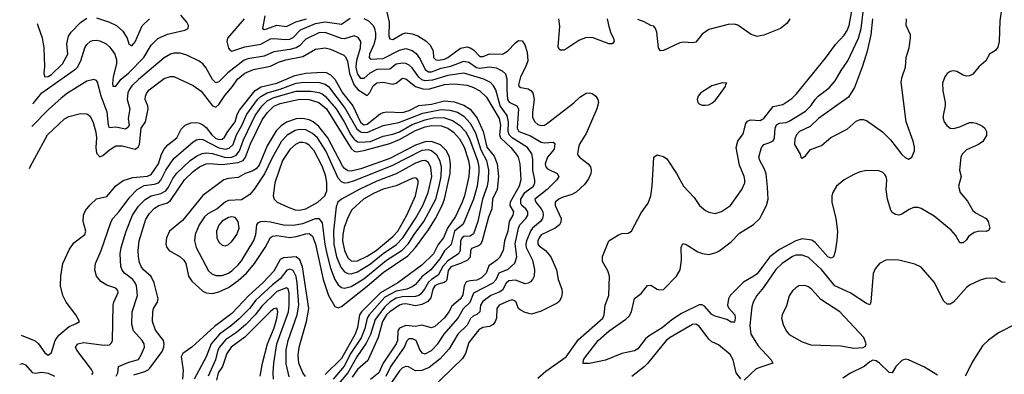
# Model space of a CAD drawing. Header units: inches. Extents: x 1682530 to 1839546, y 640742 to 791647.
# Tile 184 of 256: x 1685393 to 1691505, y 706801 to 709005. Entities that reach past the tile are written whole.
import ezdxf

# ---------------------------------------------------------------- set-up
doc = ezdxf.new("R2010")
doc.units = ezdxf.units.IN
doc.header["$MEASUREMENT"] = 0
doc.layers.add('B6780', color=7, linetype='Continuous')
doc.layers.add('B6790', color=7, linetype='Continuous')

msp = doc.modelspace()

# ---------------------------------------------------------------- linework, layer by layer
at = {"layer": 'B6780', "color": 5}
for points, elevation in [([(1687670, 709059.7), (1687686.7, 708990), (1687685.5, 708905.5), (1687690, 708886.2), (1687710, 708883), (1687770, 708917.3), (1687790, 708923.6), (1687830, 708917.9), (1687864.3, 708904.3), (1687914.6, 708874.6), (1687944.2, 708844.2), (1687958.8, 708810), (1687961.3, 708770), (1687975.8, 708755.8), (1687993, 708753), (1688030, 708759.8), (1688051, 708770), (1688130, 708827.3), (1688170, 708835.9), (1688190, 708830.9), (1688210, 708817.9), (1688250, 708777.3), (1688270, 708776.7), (1688310, 708793.3), (1688389.1, 708790.9), (1688421.1, 708810), (1688470, 708862), (1688490, 708875.8), (1688513.2, 708873.2), (1688529.8, 708849.8), (1688542.9, 708802.9), (1688546.7, 708750), (1688532.2, 708710), (1688500.9, 708650), (1688490, 708601.2), (1688493.1, 708590), (1688503.3, 708583.3), (1688550, 708575.3), (1688565.9, 708565.9), (1688578.5, 708550), (1688587.3, 708510), (1688575.9, 708430), (1688577, 708397), (1688589.9, 708369.9), (1688610, 708353.9), (1688630, 708347.3), (1688650, 708349.9), (1688670, 708362.3), (1688832.6, 708487.4), (1688870, 708523.5), (1688910, 708547.6), (1688930, 708549.8), (1688945.8, 708545.8), (1688969.6, 708530), (1688981.7, 708510), (1688985.7, 708490), (1688976.4, 708450), (1688910, 708297.6), (1688867.8, 708232.2), (1688861, 708210), (1688856, 708170), (1688860.3, 708160.3), (1688867.6, 708150), (1688921.1, 708110), (1688935.6, 708090), (1688940.4, 708070), (1688938, 708050), (1688924.8, 708015.2), (1688900, 707980), (1688847.3, 707932.7), (1688820.6, 707919.4), (1688759.6, 707900.4), (1688739.3, 707890), (1688717.5, 707870), (1688717.4, 707850), (1688754.1, 707770), (1688753.2, 707746.8), (1688743.7, 707730), (1688716.5, 707710), (1688630, 707667), (1688617, 707650), (1688609.6, 707630), (1688609.9, 707610), (1688618.5, 707598.5), (1688657.2, 707570), (1688689.3, 707530), (1688725.9, 707450), (1688736.7, 707390), (1688757.8, 707330), (1688760.5, 707310), (1688757.2, 707282.9), (1688744.5, 707255.5), (1688730, 707242.2), (1688630, 707193), (1688570, 707174.2), (1688530, 707185.2), (1688500.8, 707200.8), (1688490, 707210.3), (1688473, 707252.9), (1688460.6, 707260.6), (1688450, 707262.8), (1688430, 707256.8), (1688369.9, 707230.1), (1688354.5, 707210), (1688352, 707150), (1688345.4, 707130), (1688331.3, 707110), (1688310, 707098.7), (1688268.2, 707091.8), (1688243.7, 707076.3), (1688181, 706999), (1688160.7, 706930), (1688141.8, 706898.2), (1687938.3, 706701.7)], 720), ([(1685475.3, 708482.8), (1685476.4, 708483.6), (1685530, 708551), (1685741.1, 708698.9), (1685751.4, 708710), (1685772, 708750), (1685796.9, 708830), (1685810, 708851.3), (1685830, 708869.7), (1685844.3, 708875.7), (1685870, 708878.4), (1685890, 708873.8), (1685930, 708854.7), (1685953.6, 708833.6), (1685983.6, 708790), (1685994.8, 708754.8), (1685994.4, 708730), (1685973.4, 708650), (1685968.5, 708608.5), (1685972, 708592), (1685990, 708592.6), (1686023.8, 708636.2), (1686070, 708675.2), (1686163.6, 708770), (1686210, 708846.8), (1686250, 708888.3), (1686310, 708914.2), (1686419.2, 708940.8), (1686438, 708950), (1686440.3, 708970), (1686430.2, 708990), (1686393.8, 709033.8)], 740), ([(1685500.6, 708982.2), (1685506.2, 708970), (1685532.4, 708892.4), (1685542.8, 708830), (1685546.8, 708713.2), (1685543.4, 708670), (1685550, 708649.9), (1685570, 708652.2), (1685590, 708663.5), (1685659.2, 708730), (1685691.5, 708790), (1685684.8, 708855.2), (1685697.1, 708902.9), (1685713, 708927), (1685770, 708988.4), (1685810, 709014.9)], 720), ([(1685870, 709017.3), (1685950, 708990.4), (1685993.8, 708970), (1686034, 708934), (1686060.2, 708890), (1686070, 708855.1), (1686090, 708841.6), (1686110, 708868), (1686153.4, 708966.7), (1686198, 709010)], 720), ([(1686786.8, 709010), (1686682.2, 708890), (1686678.1, 708870), (1686690, 708827.6), (1686697.2, 708817.2), (1686710, 708809.8), (1686790, 708836.7), (1686890, 708853.9), (1686950, 708885.8), (1686970, 708889.1), (1687042.8, 708882.8), (1687070, 708885), (1687090, 708895.3), (1687137.2, 708942.8), (1687230, 708981.5), (1687290, 708992.4), (1687390, 708977.2), (1687444.5, 709015.5)], 740), ([(1686914.9, 709030), (1686900.4, 708950), (1686910, 708945), (1686927.6, 708947.6), (1686990, 708971.2), (1687050, 708962.8), (1687107.3, 708992.7), (1687173, 709010)], 720), ([(1687530, 709013.5), (1687558.2, 708998.2), (1687586.5, 708970), (1687596.1, 708950), (1687601.6, 708921.6), (1687601.4, 708890), (1687592, 708850), (1687565, 708790), (1687562.1, 708770), (1687570, 708760.2), (1687650, 708764.6), (1687750, 708815.9), (1687790, 708825.8), (1687830, 708814.5), (1687854.1, 708794.1), (1687879.2, 708759.2), (1687910, 708696.5), (1687930, 708680.8), (1687950, 708681.7), (1688010, 708704.2), (1688070, 708717), (1688150, 708748), (1688181.9, 708741.9), (1688228.4, 708708.4), (1688250, 708702.8), (1688310, 708712.4), (1688350, 708705.2), (1688388.2, 708688.2), (1688409, 708669), (1688417, 708637.1), (1688416.1, 708570), (1688421, 708510), (1688431.7, 708491.7), (1688479.8, 708470), (1688489.3, 708450), (1688480.9, 708330), (1688490.6, 708310.6), (1688563.7, 708283.7), (1688630, 708244.3), (1688650, 708239.2), (1688704.4, 708244.4), (1688715.5, 708235.5), (1688710, 708201.3), (1688668.8, 708151.2), (1688654.6, 708110), (1688658.8, 708090), (1688670, 708078), (1688729.6, 708050), (1688740.5, 708030), (1688728.4, 708010), (1688667.3, 707950), (1688591.7, 707890), (1688597.1, 707870), (1688630.8, 707830), (1688640.3, 707810), (1688643, 707790), (1688638.3, 707770), (1688626.5, 707750), (1688577.3, 707710), (1688565.4, 707694.6), (1688538.4, 707630), (1688534.4, 707610), (1688536.9, 707590), (1688577.3, 707510), (1688589.8, 707450.2), (1688586.2, 707410), (1688577.2, 707390), (1688564.3, 707375.7), (1688550, 707366.5), (1688530, 707363.2), (1688470, 707385.7), (1688430, 707380.9), (1688412.7, 707367.3), (1688390, 707324), (1688370, 707311.2), (1688317.6, 707290), (1688267.1, 707252.9), (1688254.2, 707230), (1688248.6, 707190), (1688230, 707172.5), (1688210, 707164), (1688191.7, 707148.3), (1688170, 707105.3), (1688112.3, 707050), (1688059.9, 706960.1), (1688003.2, 706896.8), (1687935.9, 706844.1), (1687890, 706825), (1687850, 706823.3), (1687806.9, 706846.9), (1687790, 706849), (1687770, 706840.1), (1687750, 706821.9), (1687701.4, 706750)], 740), ([(1689040.6, 709010), (1689050, 708962), (1689062.3, 708922.3), (1689079.5, 708890), (1689082.4, 708870), (1689070, 708854.5), (1689050, 708854.3), (1688953.3, 708893.3), (1688910, 708895), (1688863.5, 708876.5), (1688790, 708826), (1688770, 708816.3), (1688750, 708815), (1688741.6, 708821.6), (1688736.3, 708836.3), (1688745.5, 708965.5), (1688739.3, 709010)], 680), ([(1690000, 708906.1), (1689970, 708901), (1689933.7, 708913.7), (1689850, 708970.6), (1689830, 708976.3), (1689790, 708974.5), (1689670, 708944.1), (1689630, 708915.3), (1689590, 708865.8), (1689570, 708861.4), (1689515.2, 708864.8), (1689490, 708860.5), (1689390, 708812.6), (1689370, 708812), (1689358, 708830), (1689347.8, 708927.8), (1689340.9, 708950), (1689330, 708965.2), (1689310, 708969.3), (1689270, 708992), (1689230, 709007)], 680), ([(1687667.5, 706790), (1687695.8, 706844.2), (1687781.5, 706970), (1687798.2, 707010), (1687810, 707023.7), (1687830, 707024.2), (1687852.2, 707012.2), (1687877.9, 706950), (1687890, 706933.8), (1687910, 706928.1), (1687950, 706948.6), (1687988.5, 706990), (1688028.7, 707051.3), (1688112.6, 707147.4), (1688148.8, 707210), (1688188.8, 707250), (1688212.9, 707307.1), (1688331.2, 707368.8), (1688350, 707389.5), (1688368.6, 707431.4), (1688425.6, 707454.4), (1688467.4, 707492.6), (1688478.7, 707530), (1688467.8, 707612.2), (1688489.6, 707710), (1688498.7, 707730), (1688535, 707770), (1688547.3, 707790), (1688548.4, 707810), (1688534.8, 707830), (1688510.9, 707850), (1688503.5, 707863.5), (1688504, 707890), (1688529.2, 707930), (1688582.5, 707970), (1688590.4, 707990), (1688590.4, 708010), (1688577.7, 708070), (1688578.1, 708138.1), (1688572.3, 708172.3), (1688545.2, 708210), (1688450.5, 708270.5), (1688431.5, 708290), (1688425.4, 708310), (1688426.5, 708370), (1688418.6, 708410), (1688374.7, 708470), (1688347.8, 708570), (1688334.6, 708594.6), (1688314.7, 708614.7), (1688274.7, 708634.7), (1688150, 708673.6), (1688050, 708658.7), (1687955.8, 708630), (1687910, 708625.6), (1687890, 708632.2), (1687870, 708647.6), (1687830, 708705), (1687810, 708723.4), (1687790, 708733.1), (1687770, 708735.9), (1687730, 708727.7), (1687690, 708698.5), (1687610, 708694.8), (1687567.1, 708672.9), (1687530, 708639.2), (1687510, 708639.6), (1687489.4, 708670), (1687482.8, 708710), (1687486.1, 708753.9), (1687509, 708830), (1687509.9, 708869.9), (1687494.5, 708894.5), (1687470, 708904.5), (1687410, 708887.1), (1687390, 708887.5), (1687290, 708925.3), (1687250, 708924.2), (1687170, 708884), (1687130, 708842.6), (1687110, 708829.3), (1687070, 708819.1), (1686970, 708805.2), (1686910, 708778.8), (1686810, 708761.1), (1686787, 708753), (1686684.2, 708675.8), (1686630, 708619), (1686610, 708612.9), (1686590, 708633.7), (1686548.1, 708708.1), (1686530, 708729.7), (1686507.2, 708747.1), (1686430, 708783.9), (1686390, 708796.5), (1686350, 708796.3), (1686330, 708790.6), (1686290, 708767.6), (1686130, 708634), (1686090, 708595), (1686072.8, 708570), (1686064.8, 708550), (1686059.9, 708510), (1686075.9, 708450), (1686066.8, 708390), (1686072.4, 708350), (1686064.7, 708335.3), (1686050, 708324.5), (1685990, 708337.8), (1685950, 708332.8), (1685944.1, 708350), (1685936.5, 708430), (1685898.5, 708530), (1685876.6, 708616.6), (1685870, 708627.8), (1685853.6, 708633.6), (1685810, 708622.3), (1685690, 708548.7), (1685650, 708518.3), (1685572.5, 708447.5), (1685468.1, 708341)], 760), ([(1685454.8, 708079.2), (1685458.4, 708090), (1685566.4, 708290), (1685670.5, 708389.5), (1685697.2, 708402.9), (1685770, 708421.5), (1685810, 708419.2), (1685830, 708405.4), (1685850, 708366), (1685866.4, 708306.4), (1685870.8, 708270), (1685866.4, 708210), (1685870, 708175.1), (1685890, 708152.9), (1685910, 708160.7), (1685950, 708196.6), (1685990, 708220.2), (1686030, 708221.8), (1686110, 708200.8), (1686128, 708212), (1686135.8, 708230), (1686147.4, 708330), (1686173.2, 708370), (1686191.2, 708450), (1686188.4, 708470), (1686172.1, 708510), (1686173.6, 708530), (1686181.9, 708550), (1686197.8, 708570), (1686290, 708639.2), (1686330, 708652.8), (1686350, 708651.4), (1686470, 708595.2), (1686519.9, 708559.9), (1686590, 708470.4), (1686610, 708461.6), (1686630, 708477), (1686665.6, 708534.4), (1686715.1, 708590), (1686745.3, 708634.7), (1686790, 708671.9), (1686845.4, 708694.6), (1686950, 708716.8), (1686999.2, 708740.8), (1687044.4, 708755.6), (1687150, 708776.3), (1687230, 708821.3), (1687290, 708829.9), (1687322.1, 708822.1), (1687404.9, 708784.9), (1687415.2, 708775.2), (1687427.1, 708747.1), (1687439.5, 708670), (1687470, 708598.7), (1687494.3, 708570), (1687550, 708533.9), (1687567.5, 708552.5), (1687586.3, 708593.7), (1687610, 708612.8), (1687650, 708616), (1687710, 708604.3), (1687730.1, 708609.9), (1687770, 708641.4), (1687790, 708638.5), (1687850.8, 708590.8), (1687895.4, 708575.4), (1687930, 708573.5), (1688030, 708602.6), (1688090, 708606.9), (1688170, 708598.3), (1688210, 708584.6), (1688250, 708562.6), (1688290, 708523.4), (1688369.3, 708390), (1688377.5, 708350), (1688371.5, 708290), (1688377.2, 708270), (1688441.5, 708210), (1688475.4, 708170), (1688486.6, 708150), (1688497.3, 708110), (1688503.5, 708010), (1688493.4, 707970), (1688437.3, 707870), (1688436.5, 707850), (1688457.7, 707810), (1688453.4, 707790), (1688431.7, 707750), (1688423.7, 707690), (1688403.4, 707630), (1688394.9, 707570), (1688372.4, 707527.6), (1688355.9, 707510), (1688304.7, 707475.3), (1688287.9, 707430), (1688259.2, 707400.8), (1688230, 707385.1), (1688190, 707382.4), (1688164.6, 707375.4), (1688152.9, 707350), (1688144.5, 707295.5), (1688130, 707270.6), (1688075.2, 707224.8), (1688057.3, 707190), (1688030, 707152.3), (1687970, 707097.7), (1687950, 707089.5), (1687890, 707105.3), (1687850, 707098.3), (1687790, 707104.6), (1687751.4, 707088.6), (1687741.1, 707070), (1687737.8, 707010), (1687730, 706990.8), (1687650.2, 706870), (1687623, 706810), (1687570.7, 706769.3)], 780), ([(1685402.3, 707045), (1685489.2, 707009.2), (1685510.6, 706990.6), (1685550, 706934), (1685570, 706920.7), (1685576.2, 706923.8), (1685590, 706936), (1685613.4, 707010), (1685635.6, 707044.4), (1685701.2, 707098.8), (1685744, 707116), (1685764.9, 707130), (1685742, 707170), (1685680.9, 707250), (1685660.3, 707290), (1685646.2, 707350), (1685647.6, 707410), (1685661.8, 707490), (1685701.6, 707578.4), (1685730, 707617.2), (1685797.5, 707670), (1685804.1, 707690), (1685787.1, 707750), (1685788.3, 707790), (1685801.3, 707818.7), (1685830, 707854.8), (1685870, 707892.1), (1685934.6, 707905.4), (1685990, 707972.5), (1686035.5, 708004.5), (1686096, 708024), (1686187.4, 708032.6), (1686210, 708043), (1686254.6, 708110), (1686274.4, 708170), (1686290, 708199.9), (1686313.1, 708226.9), (1686367.6, 708270), (1686394.7, 708325.3), (1686420.3, 708350), (1686455.8, 708364.2), (1686490, 708366.1), (1686510, 708362.4), (1686530, 708352.3), (1686550, 708334.1), (1686586.1, 708290), (1686609.3, 708269.3), (1686630, 708260.8), (1686650, 708262.5), (1686665.1, 708274.9), (1686684.8, 708310), (1686729.8, 708370), (1686743.3, 708416.7), (1686756.9, 708443.1), (1686855.5, 708564.5), (1686891.5, 708588.5), (1686990, 708610.5), (1687101.8, 708658.2), (1687170, 708672.3), (1687270, 708678.4), (1687296, 708676), (1687323.3, 708663.3), (1687350, 708635.3), (1687395.9, 708550), (1687460.5, 708470), (1687508.2, 708368.2), (1687530, 708352.4), (1687550, 708354.7), (1687630, 708418.9), (1687650, 708427.5), (1687671.4, 708431.4), (1687770, 708427.6), (1687810, 708441), (1687870, 708471.5), (1687950, 708480.6), (1688030, 708500.1), (1688090, 708494.1), (1688150, 708474.4), (1688190, 708448.7), (1688233.4, 708393.4), (1688270.5, 708310.5), (1688292.4, 708212.4), (1688337.4, 708157.4), (1688356.5, 708110), (1688365.7, 708030), (1688356.8, 707950), (1688327.4, 707890), (1688324.2, 707830), (1688302.8, 707777.2), (1688263.2, 707630), (1688252.9, 707607.1), (1688241.5, 707598.5), (1688197.9, 707582.1), (1688191.1, 707568.9), (1688190.4, 707529.6), (1688172.5, 707510), (1688130, 707488.7), (1688070, 707469.5), (1688053.2, 707446.8), (1688045.4, 707390), (1688039.6, 707380.4), (1688029, 707371.1), (1687990, 707361.8), (1687969.8, 707350.2), (1687958.4, 707330), (1687944.3, 707275.7), (1687927, 707253), (1687890, 707234.4), (1687850, 707227.4), (1687790, 707237.9), (1687770, 707237.3), (1687750, 707229.8), (1687690, 707188.6), (1687670.3, 707170), (1687645.3, 707130), (1687618.6, 707030), (1687553.2, 706886.8), (1687490.3, 706829.7), (1687457.3, 706782.7)], 820), ([(1685841.3, 706798.7), (1685848.5, 706810), (1685839.4, 706830), (1685748.7, 706950), (1685739.5, 706970), (1685754, 706990), (1685790, 706998), (1685917.4, 706982.6), (1685950, 706984.2), (1685963.5, 706996.5), (1685968.7, 707011.3), (1685973.9, 707230), (1685977.9, 707250), (1686005.2, 707310), (1686002.4, 707322.4), (1685990, 707336.5), (1685934, 707354), (1685897.3, 707377.3), (1685870.9, 707410.9), (1685859.2, 707450), (1685864.1, 707490), (1685898.6, 707570), (1685960.9, 707750), (1685971.7, 707770), (1686010, 707812.9), (1686077.1, 707902.9), (1686121.5, 707950), (1686166, 707974), (1686230, 707981.9), (1686254.6, 707990), (1686270, 708008.5), (1686300.1, 708070), (1686350, 708142.1), (1686470, 708245.5), (1686490, 708257.7), (1686510, 708262.9), (1686530, 708259.9), (1686630, 708209.5), (1686670, 708200.9), (1686694.1, 708205.9), (1686717.8, 708230), (1686739.8, 708290), (1686771.8, 708348.2), (1686802.2, 708417.8), (1686870, 708508.2), (1686890, 708528.4), (1686930, 708551.2), (1687010, 708572.9), (1687110, 708610.4), (1687157.6, 708617.6), (1687255, 708615), (1687290, 708604.2), (1687309.7, 708589.7), (1687413.2, 708453.2), (1687486.9, 708326.9), (1687508.1, 708308.1), (1687523.1, 708303.1), (1687554.7, 708305.3), (1687650, 708346.5), (1687746.8, 708366.8), (1687894.9, 708425.1), (1688010, 708447.5), (1688063.6, 708443.6), (1688110, 708429.3), (1688150, 708405), (1688190, 708361.8), (1688222.4, 708302.4), (1688255.3, 708195.3), (1688289.9, 708130), (1688302.6, 708070), (1688300.9, 708010), (1688294.5, 707970), (1688265.6, 707890), (1688237.9, 707750), (1688210, 707675), (1688190, 707660.1), (1688150, 707657.2), (1688139.7, 707650), (1688129.4, 707630), (1688127.4, 707570), (1688116, 707550), (1688050, 707506.9), (1688020.6, 707470), (1687990, 707416.5), (1687949.3, 707390.7), (1687930, 707373), (1687906.2, 707330), (1687880.6, 707299.4), (1687870, 707290.9), (1687850, 707285), (1687770, 707283), (1687730, 707274.9), (1687690, 707248.5), (1687659, 707221), (1687599.5, 707140.5), (1687570.9, 707049.1), (1687544.7, 706995.3), (1687485.1, 706910), (1687430.6, 706810), (1687370, 706738.8)], 840), ([(1685991.8, 706790), (1686002, 706810), (1686007.2, 706850), (1686070, 706877), (1686130, 706893.3), (1686150, 706926.2), (1686167.5, 706970), (1686165.9, 706990), (1686153.9, 707010), (1686100.6, 707070), (1686089.4, 707110), (1686092.2, 707190), (1686123.9, 707290), (1686117.2, 707350), (1686110.1, 707370), (1686095.3, 707390), (1686043.2, 707430), (1686028.8, 707448.8), (1686021.7, 707470), (1686017.9, 707510), (1686017.5, 707550), (1686023.9, 707590), (1686054.6, 707690), (1686092.8, 707790), (1686130, 707846.8), (1686172.6, 707887.4), (1686210.1, 707909.9), (1686270, 707923.7), (1686299.4, 707940.6), (1686316.4, 707963.6), (1686343, 708017), (1686368.2, 708051.7), (1686450.8, 708129.2), (1686490, 708157.3), (1686526.2, 708173.8), (1686550, 708178), (1686590, 708172.8), (1686670, 708148.1), (1686710, 708150.5), (1686736.8, 708163.2), (1686757.4, 708190), (1686782.6, 708257.4), (1686854.8, 708410), (1686897.7, 708470), (1686930, 708500.5), (1686970, 708521), (1687110, 708560.2), (1687200, 708560), (1687250, 708552.8), (1687270, 708545), (1687290.2, 708530.2), (1687358.2, 708450), (1687407.8, 708370), (1687449.3, 708290), (1687470, 708261.5), (1687490, 708246.3), (1687503.6, 708243.6), (1687570, 708248.8), (1687650, 708280.4), (1687710, 708292.8), (1687750, 708308.9), (1687830, 708352.8), (1687910, 708383.3), (1687970, 708396.5), (1688030, 708395.1), (1688079.4, 708379.4), (1688124.2, 708350), (1688159.9, 708310), (1688185.5, 708265.5), (1688234, 708130), (1688242.8, 708090), (1688243.6, 708056.4), (1688232.4, 707970), (1688210.2, 707889.8), (1688145.7, 707734.3), (1688092.8, 707690), (1688071.4, 707608.6), (1688030, 707568.9), (1688002, 707518), (1687945.1, 707450), (1687892.1, 707407.9), (1687850, 707359.9), (1687830, 707344), (1687795.8, 707330), (1687730, 707318.4), (1687660.3, 707279.7), (1687561.6, 707170), (1687550.8, 707150), (1687534.7, 707085.3), (1687511.8, 707028.2), (1687448.4, 706931.6), (1687408, 706852), (1687338.5, 706770)], 860), ([(1686102.3, 706797.7), (1686170, 706817.4), (1686191.5, 706828.5), (1686200.8, 706839.2), (1686278, 706942), (1686288.4, 706970), (1686290.2, 706990), (1686285.6, 707010), (1686235.5, 707075.5), (1686218.1, 707130), (1686218.8, 707190), (1686224.4, 707210), (1686248.1, 707250), (1686253.2, 707270), (1686227.6, 707370), (1686209.4, 707409.4), (1686162.1, 707450), (1686147.7, 707470), (1686136.7, 707496.7), (1686130.1, 707530), (1686128.8, 707570), (1686135.7, 707630), (1686175.7, 707764.3), (1686198.8, 707801.2), (1686230, 707832.8), (1686257.8, 707850), (1686310, 707867.4), (1686330, 707882.1), (1686415.5, 708010), (1686470, 708061.1), (1686510, 708091.1), (1686551.1, 708108.9), (1686570, 708111.3), (1686650, 708104.2), (1686750, 708117.2), (1686779.3, 708130), (1686795.3, 708150), (1686826.6, 708233.4), (1686898.3, 708381.7), (1686931.4, 708428.6), (1686970, 708466.8), (1687010, 708483.3), (1687130, 708511.8), (1687190, 708508.5), (1687250.9, 708490.9), (1687298.4, 708450), (1687450, 708203.6), (1687470, 708187.4), (1687484.5, 708184.5), (1687530, 708191), (1687690, 708236), (1687750, 708260.5), (1687850, 708317.1), (1687910, 708339.6), (1687950, 708347.8), (1688010, 708345.8), (1688050, 708331.1), (1688085.4, 708305.4), (1688123.6, 708263.6), (1688152.6, 708212.6), (1688179.8, 708130), (1688185.2, 708090), (1688180.9, 708030), (1688154.2, 707910), (1688140.3, 707870), (1688098.3, 707781.7), (1688047.9, 707710), (1688023.6, 707650), (1687990, 707608.7), (1687961.2, 707550), (1687890, 707478.2), (1687741.2, 707370), (1687633.4, 707306.6), (1687515.4, 707190), (1687503.1, 707170), (1687490.8, 707090.8), (1687475.7, 707050), (1687390, 706899.9), (1687290, 706799.1)], 880), ([(1688610, 706776), (1688659.4, 706820.6), (1688784.5, 706910), (1688862.4, 707017.6), (1689013.2, 707150), (1689022.1, 707170), (1689027, 707230), (1689050.5, 707290), (1689055.3, 707410), (1689044.6, 707444.6), (1689010, 707502.7), (1689010, 707534), (1689050, 707630.5), (1689110, 707667.7), (1689130, 707675.5), (1689170, 707677.3), (1689190, 707690.8), (1689250, 707804.4), (1689294.4, 707865.6), (1689309.9, 707910.1), (1689320.2, 707970), (1689330, 708150.6), (1689350, 708164.4), (1689356.2, 708163.8), (1689390, 708154.6), (1689410, 708140.3), (1689471, 708050), (1689514, 707970), (1689580, 707900), (1689613.4, 707850), (1689650, 707819.5), (1689670, 707808.5), (1689710, 707800.4), (1689750, 707812.7), (1689806, 707850), (1689875.6, 707950), (1689894.7, 707990), (1689895.4, 708010), (1689889.7, 708030), (1689860.7, 708100.7), (1689840.2, 708210), (1689850.5, 708250), (1689884.3, 708295.7), (1689900.5, 708359.6), (1689910, 708373.7), (1689930, 708383.3), (1689990, 708379.3), (1690000, 708384.1)], 680), ([(1690000, 708106.5), (1689986.8, 708130), (1689982, 708150), (1689997.8, 708210), (1690000, 708213)], 660), ([(1690000, 707465.6), (1689970, 707426.3), (1689950, 707409.9), (1689886.4, 707373.6), (1689804.3, 707290), (1689792.6, 707270), (1689786.2, 707230), (1689793.2, 707213.2), (1689831.7, 707170), (1689834.9, 707150), (1689830, 707124), (1689810, 707125.1), (1689782.2, 707142.2), (1689710, 707161.8), (1689690, 707172.5), (1689645, 707225), (1689630, 707233.2), (1689610, 707232.3), (1689502, 707178), (1689441.6, 707138.4), (1689380.9, 707090), (1689300.7, 707039.3), (1689278.7, 707021.3), (1689230, 706959.7), (1689210, 706945.7), (1689130, 706929.7), (1689030, 706888.9), (1688930, 706868.7), (1688890, 706867), (1688892.3, 706890), (1688905.1, 706910), (1688983.5, 707010), (1689052.2, 707070), (1689156.5, 707143.5), (1689177, 707163), (1689191.8, 707190), (1689208.5, 707271.5), (1689250, 707303), (1689290, 707352.7), (1689310, 707354.4), (1689349.3, 707329.3), (1689365.1, 707325.1), (1689390, 707328.1), (1689470, 707410.3), (1689492.8, 707450), (1689500.3, 707510), (1689499.6, 707590), (1689510, 707613.4), (1689530, 707608.2), (1689601.9, 707561.9), (1689630.8, 707550.8), (1689670, 707545.7), (1689710, 707555.5), (1689733.7, 707566.3), (1689810, 707624.1), (1689861.8, 707678.2), (1689947.9, 707732.1), (1689987, 707770), (1690000, 707794.3)], 660), ([(1687167.7, 706787.7), (1687150, 706809.4), (1687126.9, 706870), (1687122.6, 706917.4), (1687127.2, 706970), (1687174.4, 707130), (1687187.5, 707210), (1687149.6, 707469.6), (1687132.9, 707512.9), (1687110, 707530.1), (1687030, 707524.3), (1687010, 707515.4), (1686970, 707441.7), (1686903.3, 707370), (1686815.5, 707290), (1686710, 707178.6), (1686601.9, 707098.1), (1686462.4, 706970), (1686405.1, 706930), (1686395.1, 706910), (1686407.4, 706827.4), (1686404.3, 706770)], 880), ([(1687065.5, 706785.5), (1687046.9, 706866.9), (1687047.3, 706952.7), (1687059.5, 707010), (1687115.7, 707170), (1687124.9, 707230), (1687115.3, 707370), (1687108.4, 707408.4), (1687090, 707445.5), (1687070, 707454), (1687051.8, 707448.2), (1687010, 707394.4), (1686963, 707357), (1686859.2, 707260.8), (1686819.5, 707210), (1686754.9, 707145.1), (1686710, 707106.1), (1686633.4, 707050), (1686582.3, 706990), (1686550, 706910.2), (1686475.7, 706770)], 860), ([(1686968.5, 706770), (1686966.2, 706810), (1686970.9, 706870.9), (1686988.3, 706990), (1687061.3, 707190), (1687066.6, 707230), (1687066.8, 707306.8), (1687060.5, 707330), (1687050, 707339.3), (1686990, 707316.5), (1686895.7, 707224.3), (1686854.7, 707170), (1686796.6, 707110), (1686738.5, 707061.5), (1686670, 707014.4), (1686633.4, 706970), (1686623.6, 706950), (1686608.2, 706890), (1686562.5, 706790)], 840), ([(1690000, 707328.8), (1689968.1, 707290), (1689946.8, 707250), (1689938.9, 707221.1), (1689925.2, 707105.2), (1689932.1, 707050), (1689977.3, 706977.3), (1690000, 706952.4)], 680), ([(1686886.3, 706790), (1686900.4, 706870), (1686931.4, 706990), (1686973.5, 707090), (1686990, 707147.1), (1686996, 707190), (1686990, 707212.2), (1686970, 707207.1), (1686950, 707191.1), (1686790, 707031.9), (1686705.7, 706970), (1686679.4, 706930), (1686652.1, 706850), (1686625.5, 706810), (1686614.8, 706765.2)], 820), ([(1689870, 706773), (1689841.6, 706810), (1689822.3, 706890), (1689802.9, 706922.9), (1689730, 706985), (1689690, 707002.2), (1689670, 707019.8), (1689610, 707100.9), (1689590, 707113.3), (1689570, 707111.4), (1689430, 707030.4), (1689406.3, 707010), (1689291, 706869), (1689270, 706847.5), (1689192.2, 706787.8)], 680), ([(1685393.1, 706864.8), (1685410, 706867.3), (1685430, 706859.8), (1685470, 706812.2), (1685490, 706808.5), (1685530, 706814.4), (1685570, 706808), (1685609.3, 706790)], 840), ([(1690000, 706846.7), (1689965.2, 706834.8), (1689890, 706764.2)], 680)]:
    msp.add_lwpolyline(points, dxfattribs=dict(at, elevation=elevation))
for points, elevation in [([(1689752.7, 708612.7), (1689690, 708594.8), (1689622, 708550), (1689604.6, 708530), (1689598, 708510), (1689602.4, 708490), (1689610, 708481.6), (1689630, 708474), (1689650, 708473.4), (1689670, 708476.5), (1689690, 708487.2), (1689710, 708503.6), (1689730, 708528.8), (1689775.1, 708590), (1689776, 708604), (1689782, 708610)], 720), ([(1687150, 708390.9), (1687110, 708389.6), (1687050, 708368.4), (1687015.7, 708344.3), (1686985.5, 708314.5), (1686930, 708220.8), (1686878.7, 708101.3), (1686861.9, 708078.1), (1686835.8, 708064.2), (1686791.8, 708050), (1686750, 708025), (1686690, 708018.7), (1686660.2, 708010), (1686530, 707912), (1686403.3, 707756.7), (1686323.5, 707690), (1686303.4, 707650), (1686300.1, 707610), (1686306.1, 707590), (1686321.4, 707570), (1686390, 707531.5), (1686412.7, 707510), (1686423.6, 707490), (1686440.8, 707410), (1686460.7, 707380.7), (1686530, 707316.6), (1686550, 707306.4), (1686590, 707302.7), (1686630, 707313.5), (1686690, 707341.3), (1686750, 707383.8), (1686801.7, 707430), (1686849.9, 707490), (1686917.4, 707590), (1686949.6, 707650.4), (1686961.4, 707658.6), (1686990, 707662.7), (1687070, 707651.8), (1687110, 707657.4), (1687170, 707675), (1687190, 707675.9), (1687210, 707658.5), (1687229.1, 707609.1), (1687277.9, 707390), (1687309.2, 707290), (1687350, 707222.8), (1687370, 707213.2), (1687390, 707223.2), (1687550, 707347.9), (1687650, 707433.6), (1687802.3, 707537.7), (1687850.2, 707590), (1687930, 707699.6), (1687974.6, 707770), (1688015.2, 707850), (1688029.4, 707890), (1688065.3, 708050), (1688066.8, 708110), (1688060.2, 708150), (1688042.4, 708190), (1688006.3, 708226.3), (1687950, 708248), (1687910, 708246.6), (1687850, 708224.9), (1687690, 708141.7), (1687510, 708077.7), (1687450, 708063.6), (1687430, 708066), (1687410, 708080.4), (1687397.7, 708097.7), (1687305.9, 708270), (1687250, 708342.1), (1687215.3, 708370), (1687190, 708382.1)], 920), ([(1687130, 708322.2), (1687104, 708316), (1687052.9, 708287.1), (1687018.2, 708250), (1686958, 708142), (1686913.7, 708046.3), (1686850, 707954), (1686820.8, 707919.2), (1686770, 707884.4), (1686690, 707881.8), (1686670, 707873.4), (1686619.3, 707830), (1686561.2, 707798.8), (1686540.5, 707779.5), (1686507.6, 707730), (1686481.6, 707670), (1686478.7, 707630), (1686488.8, 707590), (1686564.1, 707444.1), (1686585.7, 707425.7), (1686610, 707415.6), (1686650, 707414.7), (1686689.8, 707430), (1686710, 707445), (1686750, 707481.1), (1686770, 707507), (1686847, 707633), (1686858, 707670), (1686864.9, 707730), (1686875.7, 707744.3), (1686890, 707751.4), (1686910, 707753.3), (1686950, 707748.6), (1687029.7, 707729.7), (1687090, 707727.3), (1687150, 707737.2), (1687230, 707769.6), (1687250, 707768.9), (1687270, 707743.1), (1687286.6, 707610), (1687299.4, 707550), (1687321.6, 707461.6), (1687349.5, 707389.5), (1687370, 707356.1), (1687390, 707340.1), (1687410, 707335.9), (1687450, 707347.5), (1687530, 707395.2), (1687670, 707511.2), (1687767.9, 707572.1), (1687807, 707613), (1687842.2, 707670), (1687902, 707750), (1687975.3, 707890), (1687997.8, 707970), (1688008.8, 708030), (1688010.5, 708090), (1688001.7, 708130), (1687982.6, 708162.6), (1687950, 708188.9), (1687930, 708195.2), (1687890, 708192.5), (1687704.1, 708095.9), (1687470, 708003.2), (1687430, 707990.7), (1687409.2, 707989.2), (1687390, 707996.4), (1687370, 708020.2), (1687293, 708190), (1687241.1, 708270), (1687210, 708298.7), (1687170, 708319.6)], 940), ([(1687150, 708242.3), (1687130, 708241.2), (1687105.5, 708230), (1687070, 708198.7), (1687024.5, 708130), (1686977.6, 707990), (1686966.3, 707910), (1686972.4, 707890), (1686991.3, 707871.3), (1687058.8, 707838.8), (1687104, 707824), (1687130, 707820.4), (1687170, 707828.6), (1687244.6, 707870), (1687288.2, 707910), (1687299.6, 707940.4), (1687298.9, 707990), (1687292.5, 708030), (1687272.1, 708090), (1687220.4, 708190), (1687190, 708224.2), (1687170, 708236.6)], 960), ([(1687910, 708129), (1687890, 708127.9), (1687850, 708113.5), (1687730, 708047.6), (1687610, 708001.2), (1687500.5, 707950), (1687389.7, 707890.3), (1687368.5, 707871.5), (1687357.7, 707842.3), (1687340.2, 707690), (1687343.1, 707610), (1687360.2, 707530), (1687386, 707466), (1687410, 707436.9), (1687430, 707426.8), (1687450, 707425.5), (1687490, 707437.9), (1687570, 707486.5), (1687650, 707551.8), (1687732.1, 707607.9), (1687771.5, 707648.5), (1687850.7, 707769.3), (1687895.7, 707850), (1687929.3, 707930), (1687950.9, 708030.9), (1687945.9, 708085.9), (1687930, 708118.1)], 960), ([(1687850, 708021.8), (1687830, 708018.8), (1687730, 707971.7), (1687650, 707950.7), (1687590, 707925.2), (1687527.1, 707890), (1687455.9, 707824.1), (1687430, 707775.5), (1687407, 707713), (1687398.2, 707670), (1687396.6, 707630), (1687410, 707571.2), (1687430, 707524.5), (1687450, 707506.7), (1687470, 707503.3), (1687490, 707506.9), (1687550, 707534.7), (1687605, 707570), (1687710, 707656.9), (1687740.3, 707690), (1687796.9, 707790), (1687850.3, 707910), (1687867.3, 707987.3), (1687866.1, 708006.1), (1687857.6, 708017.6)], 980), ([(1686710, 707779.8), (1686690, 707775.3), (1686650, 707751.7), (1686630, 707728), (1686615.6, 707690), (1686616.9, 707650), (1686630, 707622.4), (1686650, 707604.2), (1686670, 707598.9), (1686690, 707607.4), (1686710, 707626), (1686740.8, 707670), (1686755.8, 707710), (1686748.7, 707750), (1686730, 707775)], 960)]:
    msp.add_lwpolyline(points, close=True, dxfattribs=dict(at, elevation=elevation))
at = {"layer": 'B6790', "color": 5}
for points, elevation in [([(1690000, 708384.1), (1690010, 708388.8), (1690070, 708465.9), (1690130, 708477.7), (1690185.4, 708514.6), (1690215, 708545), (1690394.4, 708765.6), (1690456.8, 708850), (1690510, 708909.4), (1690530, 708938.2), (1690542.5, 708970), (1690561.6, 709070)], 680), ([(1690000, 708213), (1690011.4, 708228.6), (1690050, 708241.4), (1690070, 708252.9), (1690078.8, 708270), (1690082, 708330), (1690090, 708351.6), (1690110, 708362.7), (1690150, 708365.8), (1690170, 708373.4), (1690270, 708436.6), (1690305, 708470), (1690330.3, 708509.7), (1690349.1, 708530), (1690418.6, 708581.4), (1690454.5, 708625.5), (1690491.4, 708690), (1690533.1, 708750), (1690599.5, 708890), (1690617.5, 708950), (1690631.1, 709070)], 660), ([(1691485.7, 709054.3), (1691477.6, 708997.6), (1691472.4, 708870), (1691465.3, 708834.7), (1691450, 708812.8), (1691413.4, 708790), (1691390, 708749.3), (1691346.9, 708713.1), (1691310, 708666.6), (1691290, 708657), (1691270, 708655.1), (1691250, 708660.9), (1691210, 708682.9), (1691190, 708687.3), (1691170, 708682.9), (1691150.3, 708669.7), (1691134.9, 708650), (1691122, 708610), (1691122.9, 708562.9), (1691137.6, 708490), (1691137.6, 708470), (1691124.9, 708410), (1691126.5, 708390), (1691132.2, 708370), (1691147.3, 708347.3), (1691170, 708330.4), (1691190, 708328.7), (1691230, 708338.4), (1691290, 708366.4), (1691310, 708365.3), (1691330, 708362), (1691370, 708343.1), (1691384.4, 708330), (1691394.3, 708310), (1691394.6, 708285.4), (1691371.3, 708248.7), (1691344, 708230), (1691270, 708195.6), (1691243.6, 708170), (1691234.7, 708150), (1691227.2, 708070), (1691237, 708030), (1691221.5, 707970), (1691230.2, 707930), (1691277.6, 707877.6), (1691310, 707818.9), (1691330, 707803.2), (1691392.7, 707770), (1691404.4, 707750), (1691414.9, 707710), (1691406, 707694), (1691391.5, 707688.5), (1691350, 707689.9), (1691317.3, 707682.7), (1691282.7, 707657.3), (1691270, 707637), (1691250, 707618.4), (1691230, 707618), (1691204.4, 707664.4), (1691176, 707696), (1691070, 707784.5), (1690990, 707831.7), (1690970, 707838.3), (1690941.9, 707838.1), (1690913.8, 707826.2), (1690870, 707795.4), (1690850, 707789.5), (1690830, 707793.3), (1690810, 707807), (1690801.5, 707821.5), (1690780.3, 707890), (1690771.5, 707950), (1690775.6, 708010), (1690772.4, 708030), (1690763.3, 708043.3), (1690750, 708057), (1690725.6, 708065.6), (1690650, 708067.6), (1690610, 708059.6), (1690570, 708043.6), (1690510.2, 708009.8), (1690463, 707970), (1690440.3, 707930), (1690435.3, 707910), (1690434.9, 707870), (1690460.2, 707770), (1690469.2, 707689.2), (1690466.5, 707633.5), (1690455.6, 707564.4), (1690444, 707530), (1690430, 707522.4), (1690410, 707531.1), (1690330, 707620.6), (1690310, 707634), (1690250, 707641.9), (1690210, 707630.4), (1690110, 707576.4), (1690049.5, 707530.5), (1690000, 707465.6)], 660), ([(1690174.5, 709010), (1690157.1, 708982.9), (1690116.5, 708950), (1690011.9, 708908.1), (1690000, 708906.1)], 680), ([(1690686.9, 709010), (1690676.8, 708910), (1690654.8, 708810), (1690624.4, 708715.6), (1690576.2, 708583.8), (1690537, 708523), (1690352.4, 708390), (1690299.8, 708340.2), (1690232.8, 708310), (1690215.4, 708290), (1690204.9, 708264.9), (1690202.9, 708230), (1690237.2, 708170), (1690242, 708150), (1690250, 708145.2), (1690270, 708159), (1690302.7, 708197.2), (1690370, 708222.2), (1690427.7, 708272.3), (1690530, 708323.9), (1690585.6, 708374.4), (1690610, 708385.3), (1690630, 708385), (1690650, 708377.6), (1690750, 708307.2), (1690799, 708259), (1690870, 708168), (1690890, 708149.5), (1690910, 708137.2), (1690931, 708150), (1690947.3, 708190), (1690947.9, 708212.1), (1690939.5, 708250), (1690896.9, 708370), (1690864.2, 708615.8), (1690870.1, 708650), (1690890.8, 708710), (1690896.3, 708770), (1690913.7, 708830), (1690922.4, 708890), (1690922, 708910), (1690896.6, 708970), (1690897.5, 709010)], 640), ([(1690000, 707794.3), (1690029.8, 707850), (1690038.3, 707890), (1690035.8, 707964.2), (1690026.5, 708046.5), (1690016.8, 708076.8), (1690000, 708106.5)], 660), ([(1691510, 707370.9), (1691490, 707373.5), (1691450, 707399.3), (1691390, 707396.8), (1691354.5, 707385.5), (1691290, 707354.8), (1691270, 707339.8), (1691190, 707248.3), (1691170, 707237.4), (1691150, 707236.9), (1691130, 707254.7), (1691070, 707373), (1690990, 707466), (1690950, 707485.4), (1690850.4, 707509.6), (1690810, 707512.8), (1690770.3, 707509.7), (1690730, 707489.4), (1690703.8, 707456.2), (1690691.6, 707428.4), (1690676.5, 707250), (1690670, 707232.3), (1690650, 707240.4), (1690547.7, 707307.7), (1690454, 707350), (1690370, 707451.7), (1690290, 707525.9), (1690250, 707540.7), (1690210, 707540.4), (1690190, 707533.7), (1690126.3, 707490), (1690087.1, 707452.9), (1690014.1, 707345.9), (1690000, 707328.8)], 680), ([(1691583.7, 707116.3), (1691470, 707058.9), (1691406.9, 707013.1), (1691370, 706978.2), (1691310, 706881.6), (1691262.2, 706790)], 720), ([(1690000, 706952.4), (1690056.9, 706890), (1690068.4, 706870), (1690000, 706846.7)], 680), ([(1691090, 706794.5), (1691010, 706846), (1690910, 706890.8), (1690890, 706894.2), (1690870, 706887.2), (1690831.2, 706848.8), (1690810, 706809.7), (1690790, 706812.4), (1690730, 706870.6), (1690710, 706883.7), (1690690, 706888.7), (1690670, 706878.3), (1690636, 706850), (1690550, 706807), (1690503.4, 706776.6)], 720)]:
    msp.add_lwpolyline(points, dxfattribs=dict(at, elevation=elevation))
at = {"layer": 'B6790', "color": 5, "elevation": 720}
msp.add_lwpolyline([(1690267.2, 707352.8), (1690230, 707350.4), (1690210, 707339.2), (1690190, 707319.8), (1690170.5, 707289.5), (1690152.9, 707227.1), (1690127, 707170), (1690122.8, 707150), (1690132.3, 707110), (1690151.6, 707071.6), (1690170, 707048.6), (1690250, 707002.7), (1690303.3, 706983.3), (1690490, 706977.5), (1690570, 706962.6), (1690630, 706966.5), (1690643.3, 706976.7), (1690647.4, 706990), (1690632.6, 707030), (1690483.6, 707190), (1690365.9, 707265.9), (1690310, 707328.3), (1690290, 707343.9)], close=True, dxfattribs=at)

doc.saveas('drawing.dxf')
